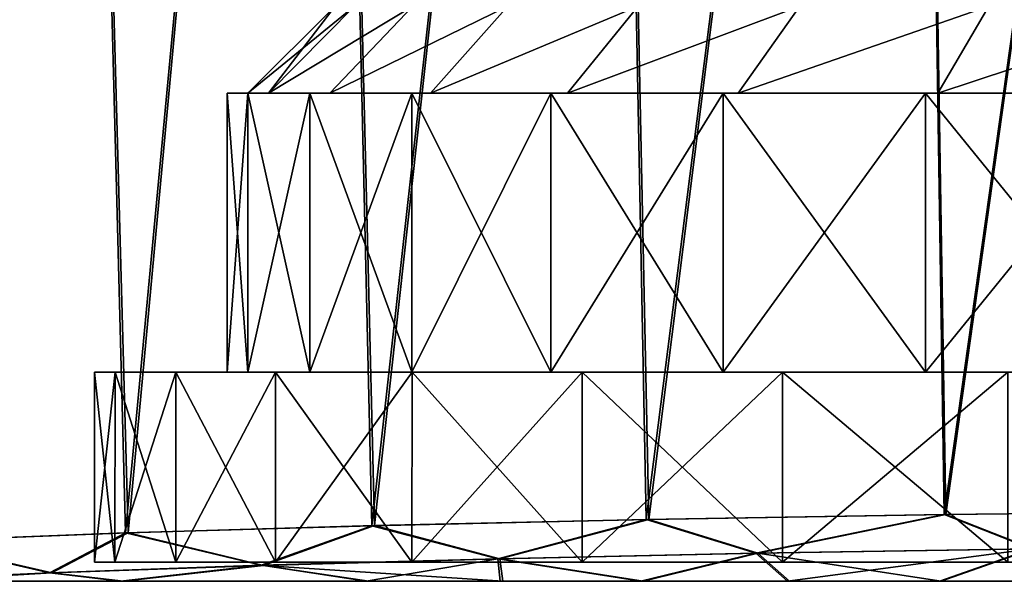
# Model space of a CAD drawing. Header units: metres. Extents: x -109 to 109, y -63 to 140.
# Tile 54 of 256: x -90.14 to -83.08, y 20.5 to 24.53. Entities that reach past the tile are written whole.
import ezdxf

# ---------------------------------------------------------------- set-up
doc = ezdxf.new("R2010")
doc.units = ezdxf.units.M
doc.layers.add('solid_502308_SW0001', color=7, linetype='CONTINUOUS')

msp = doc.modelspace()

# ---------------------------------------------------------------- linework, layer by layer
at = {"layer": 'solid_502308_SW0001'}
for points in [[(-90.890602, 20.788109, 10.429312), (-89.773285, 35.943851, 12.396382), (-91.337631, 35.943851, 10.473543)], [(-90.908714, 20.787296, -10.404247), (-91.337631, 35.943851, -10.473543), (-89.773285, 35.943851, -12.396382)], [(-89.378563, 20.846699, -12.249743), (-90.908714, 20.787296, -10.404247), (-89.773285, 35.943851, -12.396382)], [(-90.890602, 20.788109, 10.429312), (-89.359276, 20.847353, 12.270014), (-89.773285, 35.943851, 12.396382)], [(-89.359276, 20.847353, 12.270014), (-87.961685, 35.943851, 14.0883), (-89.773285, 35.943851, 12.396382)], [(-89.378563, 20.846699, -12.249743), (-89.773285, 35.943851, -12.396382), (-87.961685, 35.943851, -14.0883)], [(-87.612679, 20.898989, -13.873343), (-89.378563, 20.846699, -12.249743), (-87.961685, 35.943851, -14.0883)], [(-89.359276, 20.847353, 12.270014), (-87.593231, 20.899492, 13.888914), (-87.961685, 35.943851, 14.0883)], [(-87.593231, 20.899492, 13.888914), (-85.936569, 35.943851, 15.517779), (-87.961685, 35.943851, 14.0883)], [(-87.612679, 20.898989, -13.873343), (-87.961685, 35.943851, -14.0883), (-85.936569, 35.943851, -15.517779)], [(-85.643204, 20.943192, -15.244787), (-87.612679, 20.898989, -13.873343), (-85.936569, 35.943851, -15.517779)], [(-87.593231, 20.899492, 13.888914), (-85.626282, 20.94352, 15.254932), (-85.936569, 35.943851, 15.517779)], [(-85.626282, 20.94352, 15.254932), (-83.735672, 35.943851, 16.658192), (-85.936569, 35.943851, 15.517779)], [(-85.643204, 20.943192, -15.244787), (-85.936569, 35.943851, -15.517779), (-83.735672, 35.943851, -16.658192)], [(-83.507034, 20.978313, -16.338154), (-85.643204, 20.943192, -15.244787), (-83.735672, 35.943851, -16.658192)], [(-85.626282, 20.94352, 15.254932), (-83.494225, 20.978491, 16.343645), (-83.735672, 35.943851, 16.658192)], [(-83.494225, 20.978491, 16.343645), (-81.399994, 35.943851, 17.488295), (-83.735672, 35.943851, 16.658192)], [(-83.507034, 20.978313, -16.338154), (-83.735672, 35.943851, -16.658192), (-81.399994, 35.943851, -17.488295)], [(-81.243042, 21.003897, -17.133614), (-83.507034, 20.978313, -16.338154), (-81.399994, 35.943851, -17.488295)], [(-83.494225, 20.978491, 16.343645), (-81.23439, 21.003975, 17.136007), (-81.399994, 35.943851, 17.488295)], [(-87.875, 24.625), (-88.5, 24), (-88.352142, 24, -1.877786)], [(-87.734894, 24.625, 1.779819), (-88.352142, 24, 1.877786), (-88.5, 24)], [(-87.875, 24.625), (-87.734894, 24.625, 1.779819), (-88.5, 24)], [(-87.318336, 24.625, -3.514853), (-88.352142, 24, -1.877786), (-87.912697, 24, -3.708013)], [(-87.734894, 24.625, -1.779819), (-87.875, 24.625), (-88.352142, 24, -1.877786)], [(-87.318336, 24.625, -3.514853), (-87.734894, 24.625, -1.779819), (-88.352142, 24, -1.877786)], [(-87.318336, 24.625, 3.514853), (-87.912697, 24, 3.708013), (-88.352142, 24, 1.877786)], [(-87.734894, 24.625, 1.779819), (-87.318336, 24.625, 3.514853), (-88.352142, 24, 1.877786)], [(-86.635323, 24.625, -5.163895), (-87.912697, 24, -3.708013), (-87.192177, 24, -5.447679)], [(-86.635323, 24.625, -5.163895), (-87.318336, 24.625, -3.514853), (-87.912697, 24, -3.708013)], [(-86.635323, 24.625, 5.163895), (-87.192177, 24, 5.447679), (-87.912697, 24, 3.708013)], [(-87.318336, 24.625, 3.514853), (-86.635323, 24.625, 5.163895), (-87.912697, 24, 3.708013)], [(-85.702332, 24.625, -6.686387), (-87.192177, 24, -5.447679), (-86.207886, 24, -7.053863)], [(-85.702332, 24.625, -6.686387), (-86.635323, 24.625, -5.163895), (-87.192177, 24, -5.447679)], [(-85.702332, 24.625, 6.686387), (-86.207886, 24, 7.053863), (-87.192177, 24, 5.447679)], [(-86.635323, 24.625, 5.163895), (-85.702332, 24.625, 6.686387), (-87.192177, 24, 5.447679)], [(-84.543343, 24.625, -8.04334), (-86.207886, 24, -7.053863), (-84.985092, 24, -8.48543)], [(-84.543343, 24.625, -8.04334), (-85.702332, 24.625, -6.686387), (-86.207886, 24, -7.053863)], [(-84.543343, 24.625, 8.04334), (-84.985092, 24, 8.48543), (-86.207886, 24, 7.053863)], [(-85.702332, 24.625, 6.686387), (-84.543343, 24.625, 8.04334), (-86.207886, 24, 7.053863)], [(-83.186386, 24.625, -9.202329), (-84.985092, 24, -8.48543), (-83.553581, 24, -9.708076)], [(-83.186386, 24.625, -9.202329), (-84.543343, 24.625, -8.04334), (-84.985092, 24, -8.48543)], [(-83.186386, 24.625, 9.202329), (-83.553581, 24, 9.708076), (-84.985092, 24, 8.48543)], [(-84.543343, 24.625, 8.04334), (-83.186386, 24.625, 9.202329), (-84.985092, 24, 8.48543)], [(-81.663895, 24.625, -10.135325), (-83.553581, 24, -9.708076), (-81.947693, 24, -10.692191)], [(-81.663895, 24.625, -10.135325), (-83.186386, 24.625, -9.202329), (-83.553581, 24, -9.708076)], [(-81.663895, 24.625, 10.135325), (-81.947693, 24, 10.692191), (-83.553581, 24, 9.708076)], [(-83.186386, 24.625, 9.202329), (-81.663895, 24.625, 10.135325), (-83.553581, 24, 9.708076)], [(-88.650002, 24), (-88.650002, 22), (-88.50029, 22, -1.901258)], [(-88.50029, 24, 1.901258), (-88.50029, 22, 1.901258), (-88.650002, 22)], [(-88.650002, 24), (-88.50029, 24, 1.901258), (-88.650002, 22)], [(-88.50029, 24, -1.901258), (-88.650002, 24), (-88.50029, 22, -1.901258)], [(-88.352142, 24, 1.877786), (-88.50029, 24, 1.901258), (-88.650002, 24)], [(-88.5, 24), (-88.650002, 24), (-88.50029, 24, -1.901258)], [(-88.352142, 24, 1.877786), (-88.650002, 24), (-88.5, 24)], [(-88.50029, 24, -1.901258), (-88.50029, 22, -1.901258), (-88.055351, 22, -3.754364)], [(-88.50029, 24, -1.901258), (-88.055351, 22, -3.754364), (-88.055351, 24, -3.754364)], [(-88.055351, 24, 3.754364), (-88.055351, 22, 3.754364), (-88.50029, 22, 1.901258)], [(-88.50029, 24, 1.901258), (-88.055351, 24, 3.754364), (-88.50029, 22, 1.901258)], [(-87.912697, 24, 3.708013), (-88.055351, 24, 3.754364), (-88.50029, 24, 1.901258)], [(-88.352142, 24, 1.877786), (-87.912697, 24, 3.708013), (-88.50029, 24, 1.901258)], [(-87.912697, 24, -3.708013), (-88.50029, 24, -1.901258), (-88.055351, 24, -3.754364)], [(-88.352142, 24, -1.877786), (-88.5, 24), (-88.50029, 24, -1.901258)], [(-87.912697, 24, -3.708013), (-88.352142, 24, -1.877786), (-88.50029, 24, -1.901258)], [(-88.055351, 24, -3.754364), (-88.055351, 22, -3.754364), (-87.325829, 22, -5.515775)], [(-88.055351, 24, -3.754364), (-87.325829, 22, -5.515775), (-87.325829, 24, -5.515775)], [(-87.325829, 24, 5.515775), (-87.325829, 22, 5.515775), (-88.055351, 22, 3.754364)], [(-88.055351, 24, 3.754364), (-87.325829, 24, 5.515775), (-88.055351, 22, 3.754364)], [(-87.192177, 24, 5.447679), (-87.325829, 24, 5.515775), (-88.055351, 24, 3.754364)], [(-87.912697, 24, 3.708013), (-87.192177, 24, 5.447679), (-88.055351, 24, 3.754364)], [(-87.192177, 24, -5.447679), (-88.055351, 24, -3.754364), (-87.325829, 24, -5.515775)], [(-87.192177, 24, -5.447679), (-87.912697, 24, -3.708013), (-88.055351, 24, -3.754364)], [(-87.325829, 24, -5.515775), (-87.325829, 22, -5.515775), (-86.329231, 22, -7.142036)], [(-87.325829, 24, -5.515775), (-86.329231, 22, -7.142036), (-86.329231, 24, -7.142036)], [(-86.329231, 24, 7.142036), (-86.329231, 22, 7.142036), (-87.325829, 22, 5.515775)], [(-87.325829, 24, 5.515775), (-86.329231, 24, 7.142036), (-87.325829, 22, 5.515775)], [(-86.207886, 24, 7.053863), (-86.329231, 24, 7.142036), (-87.325829, 24, 5.515775)], [(-87.192177, 24, 5.447679), (-86.207886, 24, 7.053863), (-87.325829, 24, 5.515775)], [(-86.207886, 24, -7.053863), (-87.325829, 24, -5.515775), (-86.329231, 24, -7.142036)], [(-86.207886, 24, -7.053863), (-87.192177, 24, -5.447679), (-87.325829, 24, -5.515775)], [(-86.329231, 24, -7.142036), (-86.329231, 22, -7.142036), (-85.091156, 22, -8.591498)], [(-86.329231, 24, -7.142036), (-85.091156, 22, -8.591498), (-85.091156, 24, -8.591498)], [(-85.091156, 24, 8.591498), (-85.091156, 22, 8.591498), (-86.329231, 22, 7.142036)], [(-86.329231, 24, 7.142036), (-85.091156, 24, 8.591498), (-86.329231, 22, 7.142036)], [(-84.985092, 24, 8.48543), (-85.091156, 24, 8.591498), (-86.329231, 24, 7.142036)], [(-86.207886, 24, 7.053863), (-84.985092, 24, 8.48543), (-86.329231, 24, 7.142036)], [(-84.985092, 24, -8.48543), (-86.329231, 24, -7.142036), (-85.091156, 24, -8.591498)], [(-84.985092, 24, -8.48543), (-86.207886, 24, -7.053863), (-86.329231, 24, -7.142036)], [(-85.091156, 24, -8.591498), (-85.091156, 22, -8.591498), (-83.641754, 22, -9.829428)], [(-85.091156, 24, -8.591498), (-83.641754, 22, -9.829428), (-83.641754, 24, -9.829428)], [(-83.641754, 24, 9.829428), (-83.641754, 22, 9.829428), (-85.091156, 22, 8.591498)], [(-85.091156, 24, 8.591498), (-83.641754, 24, 9.829428), (-85.091156, 22, 8.591498)], [(-83.553581, 24, 9.708076), (-83.641754, 24, 9.829428), (-85.091156, 24, 8.591498)], [(-84.985092, 24, 8.48543), (-83.553581, 24, 9.708076), (-85.091156, 24, 8.591498)], [(-83.553581, 24, -9.708076), (-85.091156, 24, -8.591498), (-83.641754, 24, -9.829428)], [(-83.553581, 24, -9.708076), (-84.985092, 24, -8.48543), (-85.091156, 24, -8.591498)], [(-83.641754, 24, -9.829428), (-83.641754, 22, -9.829428), (-82.015785, 22, -10.825844)], [(-83.641754, 24, -9.829428), (-82.015785, 22, -10.825844), (-82.015785, 24, -10.825844)], [(-82.015785, 24, 10.825844), (-82.015785, 22, 10.825844), (-83.641754, 22, 9.829428)], [(-83.641754, 24, 9.829428), (-82.015785, 24, 10.825844), (-83.641754, 22, 9.829428)], [(-81.947693, 24, 10.692191), (-82.015785, 24, 10.825844), (-83.641754, 24, 9.829428)], [(-83.553581, 24, 9.708076), (-81.947693, 24, 10.692191), (-83.641754, 24, 9.829428)], [(-81.947693, 24, -10.692191), (-83.641754, 24, -9.829428), (-82.015785, 24, -10.825844)], [(-81.947693, 24, -10.692191), (-83.553581, 24, -9.708076), (-83.641754, 24, -9.829428)], [(-89.453568, 22, 1.952965), (-89.453659, 20.637842, 1.952569), (-89.599998, 20.637842)], [(-89.599998, 22), (-89.453568, 22, 1.952965), (-89.599998, 20.637842)], [(-89.453659, 20.637842, -1.952569), (-89.599998, 22), (-89.599998, 20.637842)], [(-88.50029, 22, 1.901258), (-89.453568, 22, 1.952965), (-89.599998, 22)], [(-88.650002, 22), (-89.599998, 22), (-89.453568, 22, -1.952965)], [(-89.453659, 20.637842, -1.952569), (-89.453568, 22, -1.952965), (-89.599998, 22)], [(-88.50029, 22, 1.901258), (-89.599998, 22), (-88.650002, 22)], [(-89.01812, 22, 3.860781), (-89.017975, 20.637842, 3.861355), (-89.453659, 20.637842, 1.952569)], [(-89.453568, 22, 1.952965), (-89.01812, 22, 3.860781), (-89.453659, 20.637842, 1.952569)], [(-89.453659, 20.637842, -1.952569), (-89.017975, 20.637842, -3.861355), (-89.453568, 22, -1.952965)], [(-88.055351, 22, 3.754364), (-89.01812, 22, 3.860781), (-89.453568, 22, 1.952965)], [(-88.50029, 22, 1.901258), (-88.055351, 22, 3.754364), (-89.453568, 22, 1.952965)], [(-88.055351, 22, -3.754364), (-89.453568, 22, -1.952965), (-89.01812, 22, -3.860781)], [(-89.017975, 20.637842, -3.861355), (-89.01812, 22, -3.860781), (-89.453568, 22, -1.952965)], [(-88.50029, 22, -1.901258), (-88.650002, 22), (-89.453568, 22, -1.952965)], [(-88.055351, 22, -3.754364), (-88.50029, 22, -1.901258), (-89.453568, 22, -1.952965)], [(-89.01812, 22, 3.860781), (-88.302689, 22, 5.683877), (-89.017975, 20.637842, 3.861355)], [(-87.325829, 22, 5.515775), (-88.302689, 22, 5.683877), (-89.01812, 22, 3.860781)], [(-88.055351, 22, 3.754364), (-87.325829, 22, 5.515775), (-89.01812, 22, 3.860781)], [(-87.325829, 22, -5.515775), (-89.01812, 22, -3.860781), (-88.302689, 22, -5.683877)], [(-88.302696, 20.637842, -5.683832), (-88.302689, 22, -5.683877), (-89.01812, 22, -3.860781)], [(-87.325829, 22, -5.515775), (-88.055351, 22, -3.754364), (-89.01812, 22, -3.860781)], [(-89.017975, 20.637842, -3.861355), (-88.302696, 20.637842, -5.683832), (-89.01812, 22, -3.860781)], [(-88.302689, 22, 5.683877), (-88.302696, 20.637842, 5.683832), (-89.017975, 20.637842, 3.861355)], [(-87.323402, 22, 7.379902), (-87.323792, 20.637842, 7.379392), (-88.302696, 20.637842, 5.683832)], [(-88.302689, 22, 5.683877), (-87.323402, 22, 7.379902), (-88.302696, 20.637842, 5.683832)], [(-88.302696, 20.637842, -5.683832), (-87.323792, 20.637842, -7.379392), (-88.302689, 22, -5.683877)], [(-86.329231, 22, 7.142036), (-87.323402, 22, 7.379902), (-88.302689, 22, 5.683877)], [(-87.325829, 22, 5.515775), (-86.329231, 22, 7.142036), (-88.302689, 22, 5.683877)], [(-86.329231, 22, -7.142036), (-88.302689, 22, -5.683877), (-87.323402, 22, -7.379902)], [(-87.323792, 20.637842, -7.379392), (-87.323402, 22, -7.379902), (-88.302689, 22, -5.683877)], [(-86.329231, 22, -7.142036), (-87.325829, 22, -5.515775), (-88.302689, 22, -5.683877)], [(-86.103302, 22, 8.909851), (-86.103012, 20.637842, 8.910226), (-87.323792, 20.637842, 7.379392)], [(-87.323402, 22, 7.379902), (-86.103302, 22, 8.909851), (-87.323792, 20.637842, 7.379392)], [(-87.323792, 20.637842, -7.379392), (-86.103012, 20.637842, -8.910226), (-87.323402, 22, -7.379902)], [(-85.091156, 22, 8.591498), (-86.103302, 22, 8.909851), (-87.323402, 22, 7.379902)], [(-86.329231, 22, 7.142036), (-85.091156, 22, 8.591498), (-87.323402, 22, 7.379902)], [(-85.091156, 22, -8.591498), (-87.323402, 22, -7.379902), (-86.103302, 22, -8.909851)], [(-86.103012, 20.637842, -8.910226), (-86.103302, 22, -8.909851), (-87.323402, 22, -7.379902)], [(-85.091156, 22, -8.591498), (-86.329231, 22, -7.142036), (-87.323402, 22, -7.379902)], [(-86.103302, 22, 8.909851), (-84.667717, 22, 10.241992), (-86.103012, 20.637842, 8.910226)], [(-83.641754, 22, 9.829428), (-84.667717, 22, 10.241992), (-86.103302, 22, 8.909851)], [(-85.091156, 22, 8.591498), (-83.641754, 22, 9.829428), (-86.103302, 22, 8.909851)], [(-83.641754, 22, -9.829428), (-86.103302, 22, -8.909851), (-84.667717, 22, -10.241992)], [(-84.667633, 20.637842, -10.242057), (-84.667717, 22, -10.241992), (-86.103302, 22, -8.909851)], [(-83.641754, 22, -9.829428), (-85.091156, 22, -8.591498), (-86.103302, 22, -8.909851)], [(-86.103012, 20.637842, -8.910226), (-84.667633, 20.637842, -10.242057), (-86.103302, 22, -8.909851)], [(-84.667717, 22, 10.241992), (-84.667633, 20.637842, 10.242057), (-86.103012, 20.637842, 8.910226)], [(-84.667717, 22, 10.241992), (-83.04953, 22, 11.34516), (-84.667633, 20.637842, 10.242057)], [(-82.015785, 22, 10.825844), (-83.04953, 22, 11.34516), (-84.667717, 22, 10.241992)], [(-83.641754, 22, 9.829428), (-82.015785, 22, 10.825844), (-84.667717, 22, 10.241992)], [(-82.015785, 22, -10.825844), (-84.667717, 22, -10.241992), (-83.04953, 22, -11.34516)], [(-83.049911, 20.637842, -11.344969), (-83.04953, 22, -11.34516), (-84.667717, 22, -10.241992)], [(-82.015785, 22, -10.825844), (-83.641754, 22, -9.829428), (-84.667717, 22, -10.241992)], [(-84.667633, 20.637842, -10.242057), (-83.049911, 20.637842, -11.344969), (-84.667717, 22, -10.241992)], [(-83.04953, 22, 11.34516), (-83.049911, 20.637842, 11.344969), (-84.667633, 20.637842, 10.242057)], [(-84.857185, 20.701605, -15.651006), (-85.643204, 20.943192, -15.244787), (-83.507034, 20.978313, -16.338154)], [(-84.843826, 20.700983, 15.657905), (-83.494225, 20.978491, 16.343645), (-85.626282, 20.94352, 15.254932)], [(-84.857185, 20.701605, -15.651006), (-83.507034, 20.978313, -16.338154), (-82.880287, 20.733021, -16.557022)], [(-84.843826, 20.700983, 15.657905), (-82.86969, 20.732294, 16.560884), (-83.494225, 20.978491, 16.343645)], [(-82.880287, 20.733021, -16.557022), (-83.507034, 20.978313, -16.338154), (-81.243042, 21.003897, -17.133614)], [(-82.86969, 20.732294, 16.560884), (-81.23439, 21.003975, 17.136007), (-83.494225, 20.978491, 16.343645)], [(-86.708382, 20.661951, -14.509546), (-87.612679, 20.898989, -13.873343), (-85.643204, 20.943192, -15.244787)], [(-86.692886, 20.661461, 14.520188), (-85.626282, 20.94352, 15.254932), (-87.593231, 20.899492, 13.888914)], [(-86.708382, 20.661951, -14.509546), (-85.643204, 20.943192, -15.244787), (-84.857185, 20.701605, -15.651006)], [(-86.692886, 20.661461, 14.520188), (-84.843826, 20.700983, 15.657905), (-85.626282, 20.94352, 15.254932)], [(-89.924416, 20.560598, -11.591908), (-90.908714, 20.787296, -10.404247), (-89.378563, 20.846699, -12.249743)], [(-89.907082, 20.560427, 11.611663), (-89.359276, 20.847353, 12.270014), (-90.890602, 20.788109, 10.429312)], [(-89.924416, 20.560598, -11.591908), (-89.378563, 20.846699, -12.249743), (-88.405991, 20.614704, -13.149714)], [(-89.907082, 20.560427, 11.611663), (-88.38913, 20.614365, 13.16469), (-89.359276, 20.847353, 12.270014)], [(-88.405991, 20.614704, -13.149714), (-89.378563, 20.846699, -12.249743), (-87.612679, 20.898989, -13.873343)], [(-88.38913, 20.614365, 13.16469), (-87.593231, 20.899492, 13.888914), (-89.359276, 20.847353, 12.270014)], [(-88.405991, 20.614704, -13.149714), (-87.612679, 20.898989, -13.873343), (-86.708382, 20.661951, -14.509546)], [(-88.38913, 20.614365, 13.16469), (-86.692886, 20.661461, 14.520188), (-87.593231, 20.899492, 13.888914)], [(-91.240799, 20.5, -9.859154), (-90.908714, 20.787296, -10.404247), (-89.924416, 20.560598, -11.591908)], [(-91.223969, 20.5, 9.883935), (-89.907082, 20.560427, 11.611663), (-90.890602, 20.788109, 10.429312)], [(-85.682274, 20.5, -15.108502), (-86.708382, 20.661951, -14.509546), (-84.857185, 20.701605, -15.651006)], [(-85.665871, 20.5, 15.118307), (-84.843826, 20.700983, 15.657905), (-86.692886, 20.661461, 14.520188)], [(-84.631218, 20.5, -15.690295), (-85.682274, 20.5, -15.108502), (-84.857185, 20.701605, -15.651006)], [(-85.665871, 20.5, 15.118307), (-84.616295, 20.5, 15.697899), (-84.843826, 20.700983, 15.657905)], [(-84.631218, 20.5, -15.690295), (-84.857185, 20.701605, -15.651006), (-82.880287, 20.733021, -16.557022)], [(-83.52803, 20.5, 16.206524), (-82.86969, 20.732294, 16.560884), (-84.843826, 20.700983, 15.657905)], [(-84.616295, 20.5, 15.697899), (-83.52803, 20.5, 16.206524), (-84.843826, 20.700983, 15.657905)], [(-83.541245, 20.5, -16.200874), (-84.631218, 20.5, -15.690295), (-82.880287, 20.733021, -16.557022)], [(-82.419052, 20.5, -16.636871), (-83.541245, 20.5, -16.200874), (-82.880287, 20.733021, -16.557022)], [(-83.52803, 20.5, 16.206524), (-82.407715, 20.5, 16.640837), (-82.86969, 20.732294, 16.560884)], [(-63.400002, 20.637842), (-89.599998, 20.637842), (-89.453659, 20.637842, 1.952569)], [(-63.546341, 20.637842, -1.952569), (-89.599998, 20.637842), (-63.400002, 20.637842)], [(-89.453659, 20.637842, -1.952569), (-89.599998, 20.637842), (-63.546341, 20.637842, -1.952569)], [(-63.546341, 20.637842, 1.952569), (-89.453659, 20.637842, 1.952569), (-89.017975, 20.637842, 3.861355)], [(-63.400002, 20.637842), (-89.453659, 20.637842, 1.952569), (-63.546341, 20.637842, 1.952569)], [(-89.453659, 20.637842, -1.952569), (-63.546341, 20.637842, -1.952569), (-63.982029, 20.637842, -3.861355)], [(-89.453659, 20.637842, -1.952569), (-63.982029, 20.637842, -3.861355), (-89.017975, 20.637842, -3.861355)], [(-63.982029, 20.637842, 3.861355), (-89.017975, 20.637842, 3.861355), (-88.302696, 20.637842, 5.683832)], [(-63.546341, 20.637842, 1.952569), (-89.017975, 20.637842, 3.861355), (-63.982029, 20.637842, 3.861355)], [(-89.017975, 20.637842, -3.861355), (-63.982029, 20.637842, -3.861355), (-64.697304, 20.637842, -5.683832)], [(-89.017975, 20.637842, -3.861355), (-64.697304, 20.637842, -5.683832), (-88.302696, 20.637842, -5.683832)], [(-87.651764, 20.5, -13.741167), (-88.405991, 20.614704, -13.149714), (-86.708382, 20.661951, -14.509546)], [(-86.672859, 20.5, 14.470049), (-86.692886, 20.661461, 14.520188), (-88.38913, 20.614365, 13.16469)], [(-64.697304, 20.637842, 5.683832), (-88.302696, 20.637842, 5.683832), (-87.323792, 20.637842, 7.379392)], [(-63.982029, 20.637842, 3.861355), (-88.302696, 20.637842, 5.683832), (-64.697304, 20.637842, 5.683832)], [(-88.302696, 20.637842, -5.683832), (-64.697304, 20.637842, -5.683832), (-65.676208, 20.637842, -7.379392)], [(-88.302696, 20.637842, -5.683832), (-65.676208, 20.637842, -7.379392), (-87.323792, 20.637842, -7.379392)], [(-86.690514, 20.5, -14.457804), (-87.651764, 20.5, -13.741167), (-86.708382, 20.661951, -14.509546)], [(-65.676208, 20.637842, 7.379392), (-87.323792, 20.637842, 7.379392), (-86.103012, 20.637842, 8.910226)], [(-64.697304, 20.637842, 5.683832), (-87.323792, 20.637842, 7.379392), (-65.676208, 20.637842, 7.379392)], [(-87.323792, 20.637842, -7.379392), (-65.676208, 20.637842, -7.379392), (-66.896988, 20.637842, -8.910226)], [(-87.323792, 20.637842, -7.379392), (-66.896988, 20.637842, -8.910226), (-86.103012, 20.637842, -8.910226)], [(-85.682274, 20.5, -15.108502), (-86.690514, 20.5, -14.457804), (-86.708382, 20.661951, -14.509546)], [(-86.672859, 20.5, 14.470049), (-85.665871, 20.5, 15.118307), (-86.692886, 20.661461, 14.520188)], [(-66.896988, 20.637842, 8.910226), (-86.103012, 20.637842, 8.910226), (-84.667633, 20.637842, 10.242057)], [(-65.676208, 20.637842, 7.379392), (-86.103012, 20.637842, 8.910226), (-66.896988, 20.637842, 8.910226)], [(-86.103012, 20.637842, -8.910226), (-66.896988, 20.637842, -8.910226), (-68.332367, 20.637842, -10.242057)], [(-86.103012, 20.637842, -8.910226), (-68.332367, 20.637842, -10.242057), (-84.667633, 20.637842, -10.242057)], [(-68.332367, 20.637842, 10.242057), (-84.667633, 20.637842, 10.242057), (-83.049911, 20.637842, 11.344969)], [(-66.896988, 20.637842, 8.910226), (-84.667633, 20.637842, 10.242057), (-68.332367, 20.637842, 10.242057)], [(-84.667633, 20.637842, -10.242057), (-68.332367, 20.637842, -10.242057), (-69.950089, 20.637842, -11.344969)], [(-84.667633, 20.637842, -10.242057), (-69.950089, 20.637842, -11.344969), (-83.049911, 20.637842, -11.344969)], [(-90.936722, 20.5, -10.2934), (-91.240799, 20.5, -9.859154), (-89.924416, 20.560598, -11.591908)], [(-90.917084, 20.5, 10.32051), (-89.907082, 20.560427, 11.611663), (-91.223969, 20.5, 9.883935)], [(-89.413521, 20.5, -12.125821), (-90.936722, 20.5, -10.2934), (-89.924416, 20.560598, -11.591908)], [(-89.393631, 20.5, 12.146667), (-89.907082, 20.560427, 11.611663), (-90.917084, 20.5, 10.32051)], [(-89.413521, 20.5, -12.125821), (-89.924416, 20.560598, -11.591908), (-88.405991, 20.614704, -13.149714)], [(-89.393631, 20.5, 12.146667), (-88.38913, 20.614365, 13.16469), (-89.907082, 20.560427, 11.611663)], [(-87.651764, 20.5, -13.741167), (-89.413521, 20.5, -12.125821), (-88.405991, 20.614704, -13.149714)], [(-89.393631, 20.5, 12.146667), (-87.633087, 20.5, 13.756083), (-88.38913, 20.614365, 13.16469)], [(-87.633087, 20.5, 13.756083), (-86.672859, 20.5, 14.470049), (-88.38913, 20.614365, 13.16469)], [(-89.413521, 20.5, -12.125821), (-90.917084, 20.5, 10.32051), (-90.936722, 20.5, -10.2934)], [(-89.413521, 20.5, -12.125821), (-89.393631, 20.5, 12.146667), (-90.917084, 20.5, 10.32051)], [(-87.651764, 20.5, -13.741167), (-89.393631, 20.5, 12.146667), (-89.413521, 20.5, -12.125821)], [(-87.651764, 20.5, -13.741167), (-87.633087, 20.5, 13.756083), (-89.393631, 20.5, 12.146667)], [(-86.690514, 20.5, -14.457804), (-87.633087, 20.5, 13.756083), (-87.651764, 20.5, -13.741167)], [(-86.690514, 20.5, -14.457804), (-86.672859, 20.5, 14.470049), (-87.633087, 20.5, 13.756083)], [(-85.682274, 20.5, -15.108502), (-86.672859, 20.5, 14.470049), (-86.690514, 20.5, -14.457804)], [(-85.682274, 20.5, -15.108502), (-85.665871, 20.5, 15.118307), (-86.672859, 20.5, 14.470049)], [(-84.631218, 20.5, -15.690295), (-85.665871, 20.5, 15.118307), (-85.682274, 20.5, -15.108502)], [(-84.631218, 20.5, -15.690295), (-84.616295, 20.5, 15.697899), (-85.665871, 20.5, 15.118307)], [(-83.541245, 20.5, -16.200874), (-84.616295, 20.5, 15.697899), (-84.631218, 20.5, -15.690295)], [(-83.541245, 20.5, -16.200874), (-83.52803, 20.5, 16.206524), (-84.616295, 20.5, 15.697899)], [(-82.419052, 20.5, -16.636871), (-83.52803, 20.5, 16.206524), (-83.541245, 20.5, -16.200874)], [(-82.419052, 20.5, -16.636871), (-82.407715, 20.5, 16.640837), (-83.52803, 20.5, 16.206524)]]:
    msp.add_3dface(points, dxfattribs=at)

doc.saveas('drawing.dxf')
